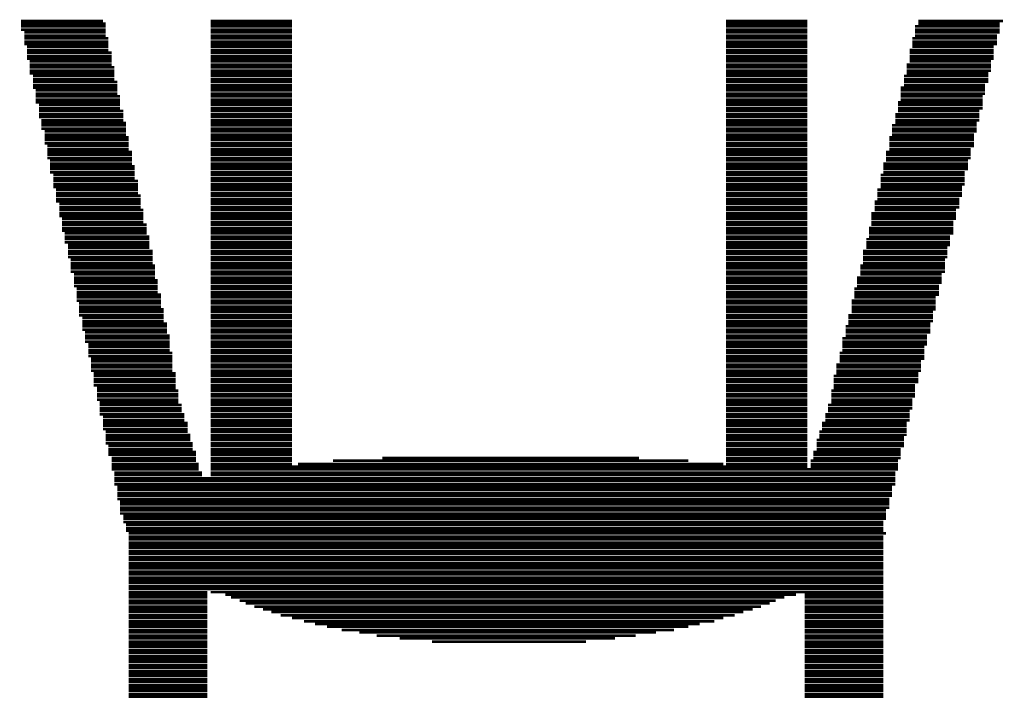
# Model space of a CAD drawing. Extents: x -1.3 to 24.2, y -3.9 to 39.2.
# Tile 9 of 34: x 9.4 to 13.1, y 8.6 to 11.2. Entities that reach past the tile are written whole.
import ezdxf

# ---------------------------------------------------------------- set-up
doc = ezdxf.new("R2010")
doc.units = 0
doc.layers.add('LIGHT_5_CLICK_V100_GTO', color=14, linetype='CONTINUOUS')

msp = doc.modelspace()

# ---------------------------------------------------------------- linework, layer by layer
at = {"layer": 'LIGHT_5_CLICK_V100_GTO', "const_width": 0.01016}
for points in [[(9.3599, 11.14806), (9.67486, 11.14806)], [(9.3599, 11.1379), (9.68502, 11.1379)], [(9.3599, 11.12774), (9.68502, 11.12774)], [(10.08888, 11.14806), (10.4013, 11.14806)], [(10.08888, 11.1379), (10.4013, 11.1379)], [(10.08888, 11.12774), (10.4013, 11.12774)], [(12.07008, 11.14806), (12.3825, 11.14806)], [(12.07008, 11.1379), (12.3825, 11.1379)], [(12.07008, 11.12774), (12.3825, 11.12774)], [(12.79652, 11.12774), (13.12164, 11.12774)], [(12.80922, 11.14806), (13.13434, 11.14806)], [(12.80922, 11.1379), (13.12164, 11.1379)], [(9.3599, 11.11504), (9.68502, 11.11504)], [(9.3726, 11.10488), (9.68502, 11.10488)], [(9.3726, 11.09218), (9.68502, 11.09218)], [(10.08888, 11.11504), (10.4013, 11.11504)], [(10.08888, 11.10488), (10.4013, 11.10488)], [(10.08888, 11.09218), (10.4013, 11.09218)], [(12.07008, 11.11504), (12.3825, 11.11504)], [(12.07008, 11.10488), (12.3825, 11.10488)], [(12.07008, 11.09218), (12.3825, 11.09218)], [(12.79652, 11.11504), (13.12164, 11.11504)], [(12.79652, 11.10488), (13.12164, 11.10488)], [(12.79652, 11.09218), (13.11148, 11.09218)], [(9.3726, 11.08202), (9.69518, 11.08202)], [(9.3726, 11.06932), (9.69518, 11.06932)], [(9.3726, 11.05916), (9.69518, 11.05916)], [(9.38276, 11.049), (9.69518, 11.049)], [(10.08888, 11.08202), (10.4013, 11.08202)], [(10.08888, 11.06932), (10.4013, 11.06932)], [(10.08888, 11.05916), (10.4013, 11.05916)], [(10.08888, 11.049), (10.4013, 11.049)], [(12.07008, 11.08202), (12.3825, 11.08202)], [(12.07008, 11.06932), (12.3825, 11.06932)], [(12.07008, 11.05916), (12.3825, 11.05916)], [(12.07008, 11.049), (12.3825, 11.049)], [(12.78636, 11.08202), (13.11148, 11.08202)], [(12.78636, 11.06932), (13.11148, 11.06932)], [(12.78636, 11.05916), (13.11148, 11.05916)], [(12.78636, 11.049), (13.09878, 11.049)], [(9.38276, 11.0363), (9.69518, 11.0363)], [(9.38276, 11.02614), (9.70788, 11.02614)], [(9.38276, 11.01344), (9.70788, 11.01344)], [(10.08888, 11.0363), (10.4013, 11.0363)], [(10.08888, 11.02614), (10.4013, 11.02614)], [(10.08888, 11.01344), (10.4013, 11.01344)], [(12.07008, 11.0363), (12.3825, 11.0363)], [(12.07008, 11.02614), (12.3825, 11.02614)], [(12.07008, 11.01344), (12.3825, 11.01344)], [(12.7762, 11.0363), (13.09878, 11.0363)], [(12.7762, 11.02614), (13.09878, 11.02614)], [(12.7762, 11.01344), (13.09878, 11.01344)], [(9.38276, 11.00328), (9.70788, 11.00328)], [(9.39292, 10.99312), (9.70788, 10.99312)], [(9.39292, 10.98042), (9.70788, 10.98042)], [(9.39292, 10.97026), (9.71804, 10.97026)], [(10.08888, 11.00328), (10.4013, 11.00328)], [(10.08888, 10.99312), (10.4013, 10.99312)], [(10.08888, 10.98042), (10.4013, 10.98042)], [(10.08888, 10.97026), (10.4013, 10.97026)], [(12.07008, 11.00328), (12.3825, 11.00328)], [(12.07008, 10.99312), (12.3825, 10.99312)], [(12.07008, 10.98042), (12.3825, 10.98042)], [(12.07008, 10.97026), (12.3825, 10.97026)], [(12.7635, 10.98042), (13.08862, 10.98042)], [(12.7635, 10.97026), (13.08862, 10.97026)], [(12.7762, 11.00328), (13.09878, 11.00328)], [(12.7762, 10.99312), (13.08862, 10.99312)], [(9.39292, 10.95756), (9.71804, 10.95756)], [(9.39292, 10.9474), (9.71804, 10.9474)], [(9.40562, 10.93724), (9.71804, 10.93724)], [(10.08888, 10.95756), (10.4013, 10.95756)], [(10.08888, 10.9474), (10.4013, 10.9474)], [(10.08888, 10.93724), (10.4013, 10.93724)], [(12.07008, 10.95756), (12.3825, 10.95756)], [(12.07008, 10.9474), (12.3825, 10.9474)], [(12.07008, 10.93724), (12.3825, 10.93724)], [(12.75334, 10.93724), (13.07846, 10.93724)], [(12.7635, 10.95756), (13.08862, 10.95756)], [(12.7635, 10.9474), (13.07846, 10.9474)], [(9.40562, 10.92454), (9.71804, 10.92454)], [(9.40562, 10.91438), (9.73074, 10.91438)], [(9.40562, 10.90168), (9.73074, 10.90168)], [(10.08888, 10.92454), (10.4013, 10.92454)], [(10.08888, 10.91438), (10.4013, 10.91438)], [(10.08888, 10.90168), (10.4013, 10.90168)], [(12.07008, 10.92454), (12.3825, 10.92454)], [(12.07008, 10.91438), (12.3825, 10.91438)], [(12.07008, 10.90168), (12.3825, 10.90168)], [(12.75334, 10.92454), (13.07846, 10.92454)], [(12.75334, 10.91438), (13.07846, 10.91438)], [(12.75334, 10.90168), (13.06576, 10.90168)], [(9.40562, 10.89152), (9.73074, 10.89152)], [(9.41578, 10.88136), (9.73074, 10.88136)], [(9.41578, 10.86866), (9.73074, 10.86866)], [(9.41578, 10.8585), (9.7409, 10.8585)], [(10.08888, 10.89152), (10.4013, 10.89152)], [(10.08888, 10.88136), (10.4013, 10.88136)], [(10.08888, 10.86866), (10.4013, 10.86866)], [(10.08888, 10.8585), (10.4013, 10.8585)], [(12.07008, 10.89152), (12.3825, 10.89152)], [(12.07008, 10.88136), (12.3825, 10.88136)], [(12.07008, 10.86866), (12.3825, 10.86866)], [(12.07008, 10.8585), (12.3825, 10.8585)], [(12.74064, 10.89152), (13.06576, 10.89152)], [(12.74064, 10.88136), (13.06576, 10.88136)], [(12.74064, 10.86866), (13.06576, 10.86866)], [(12.74064, 10.8585), (13.0556, 10.8585)], [(9.41578, 10.8458), (9.7409, 10.8458)], [(9.41578, 10.83564), (9.7409, 10.83564)], [(9.42848, 10.82548), (9.7409, 10.82548)], [(10.08888, 10.8458), (10.4013, 10.8458)], [(10.08888, 10.83564), (10.4013, 10.83564)], [(10.08888, 10.82548), (10.4013, 10.82548)], [(12.07008, 10.8458), (12.3825, 10.8458)], [(12.07008, 10.83564), (12.3825, 10.83564)], [(12.07008, 10.82548), (12.3825, 10.82548)], [(12.73048, 10.83564), (13.0556, 10.83564)], [(12.73048, 10.82548), (13.0556, 10.82548)], [(12.74064, 10.8458), (13.0556, 10.8458)], [(9.42848, 10.81278), (9.7409, 10.81278)], [(9.42848, 10.80262), (9.7536, 10.80262)], [(9.42848, 10.78992), (9.7536, 10.78992)], [(10.08888, 10.81278), (10.4013, 10.81278)], [(10.08888, 10.80262), (10.4013, 10.80262)], [(10.08888, 10.78992), (10.4013, 10.78992)], [(12.07008, 10.81278), (12.3825, 10.81278)], [(12.07008, 10.80262), (12.3825, 10.80262)], [(12.07008, 10.78992), (12.3825, 10.78992)], [(12.72032, 10.78992), (13.0429, 10.78992)], [(12.73048, 10.81278), (13.0556, 10.81278)], [(12.73048, 10.80262), (13.0429, 10.80262)], [(9.42848, 10.77976), (9.7536, 10.77976)], [(9.43864, 10.76706), (9.7536, 10.76706)], [(9.43864, 10.7569), (9.76376, 10.7569)], [(9.43864, 10.74674), (9.76376, 10.74674)], [(10.08888, 10.77976), (10.4013, 10.77976)], [(10.08888, 10.76706), (10.4013, 10.76706)], [(10.08888, 10.7569), (10.4013, 10.7569)], [(10.08888, 10.74674), (10.4013, 10.74674)], [(12.07008, 10.77976), (12.3825, 10.77976)], [(12.07008, 10.76706), (12.3825, 10.76706)], [(12.07008, 10.7569), (12.3825, 10.7569)], [(12.07008, 10.74674), (12.3825, 10.74674)], [(12.70762, 10.74674), (13.03274, 10.74674)], [(12.72032, 10.77976), (13.0429, 10.77976)], [(12.72032, 10.76706), (13.0429, 10.76706)], [(12.72032, 10.7569), (13.03274, 10.7569)], [(9.43864, 10.73404), (9.76376, 10.73404)], [(9.45134, 10.72388), (9.76376, 10.72388)], [(9.45134, 10.71118), (9.76376, 10.71118)], [(10.08888, 10.73404), (10.4013, 10.73404)], [(10.08888, 10.72388), (10.4013, 10.72388)], [(10.08888, 10.71118), (10.4013, 10.71118)], [(12.07008, 10.73404), (12.3825, 10.73404)], [(12.07008, 10.72388), (12.3825, 10.72388)], [(12.07008, 10.71118), (12.3825, 10.71118)], [(12.70762, 10.73404), (13.03274, 10.73404)], [(12.70762, 10.72388), (13.03274, 10.72388)], [(12.70762, 10.71118), (13.02258, 10.71118)], [(9.45134, 10.70102), (9.77392, 10.70102)], [(9.45134, 10.69086), (9.77392, 10.69086)], [(9.45134, 10.67816), (9.77392, 10.67816)], [(9.4615, 10.668), (9.77392, 10.668)], [(10.08888, 10.70102), (10.4013, 10.70102)], [(10.08888, 10.69086), (10.4013, 10.69086)], [(10.08888, 10.67816), (10.4013, 10.67816)], [(10.08888, 10.668), (10.4013, 10.668)], [(12.07008, 10.70102), (12.3825, 10.70102)], [(12.07008, 10.69086), (12.3825, 10.69086)], [(12.07008, 10.67816), (12.3825, 10.67816)], [(12.07008, 10.668), (12.3825, 10.668)], [(12.69746, 10.70102), (13.02258, 10.70102)], [(12.69746, 10.69086), (13.02258, 10.69086)], [(12.69746, 10.67816), (13.02258, 10.67816)], [(12.69746, 10.668), (13.02258, 10.668)], [(9.4615, 10.6553), (9.77392, 10.6553)], [(9.4615, 10.64514), (9.78662, 10.64514)], [(9.4615, 10.63498), (9.78662, 10.63498)], [(10.08888, 10.6553), (10.4013, 10.6553)], [(10.08888, 10.64514), (10.4013, 10.64514)], [(10.08888, 10.63498), (10.4013, 10.63498)], [(12.07008, 10.6553), (12.3825, 10.6553)], [(12.07008, 10.64514), (12.3825, 10.64514)], [(12.07008, 10.63498), (12.3825, 10.63498)], [(12.68476, 10.64514), (13.00988, 10.64514)], [(12.68476, 10.63498), (13.00988, 10.63498)], [(12.69746, 10.6553), (13.00988, 10.6553)], [(9.4615, 10.62228), (9.78662, 10.62228)], [(9.47166, 10.61212), (9.78662, 10.61212)], [(9.47166, 10.59942), (9.78662, 10.59942)], [(10.08888, 10.62228), (10.4013, 10.62228)], [(10.08888, 10.61212), (10.4013, 10.61212)], [(10.08888, 10.59942), (10.4013, 10.59942)], [(12.07008, 10.62228), (12.3825, 10.62228)], [(12.07008, 10.61212), (12.3825, 10.61212)], [(12.07008, 10.59942), (12.3825, 10.59942)], [(12.6746, 10.59942), (12.99972, 10.59942)], [(12.68476, 10.62228), (13.00988, 10.62228)], [(12.68476, 10.61212), (12.99972, 10.61212)], [(9.47166, 10.58926), (9.79678, 10.58926)], [(9.47166, 10.5791), (9.79678, 10.5791)], [(9.47166, 10.5664), (9.79678, 10.5664)], [(9.48436, 10.55624), (9.79678, 10.55624)], [(10.08888, 10.58926), (10.4013, 10.58926)], [(10.08888, 10.5791), (10.4013, 10.5791)], [(10.08888, 10.5664), (10.4013, 10.5664)], [(10.08888, 10.55624), (10.4013, 10.55624)], [(12.07008, 10.58926), (12.3825, 10.58926)], [(12.07008, 10.5791), (12.3825, 10.5791)], [(12.07008, 10.5664), (12.3825, 10.5664)], [(12.07008, 10.55624), (12.3825, 10.55624)], [(12.66444, 10.55624), (12.98702, 10.55624)], [(12.6746, 10.58926), (12.99972, 10.58926)], [(12.6746, 10.5791), (12.99972, 10.5791)], [(12.6746, 10.5664), (12.98702, 10.5664)], [(9.48436, 10.54354), (9.79678, 10.54354)], [(9.48436, 10.53338), (9.80948, 10.53338)], [(9.48436, 10.52068), (9.80948, 10.52068)], [(10.08888, 10.54354), (10.4013, 10.54354)], [(10.08888, 10.53338), (10.4013, 10.53338)], [(10.08888, 10.52068), (10.4013, 10.52068)], [(12.07008, 10.54354), (12.3825, 10.54354)], [(12.07008, 10.53338), (12.3825, 10.53338)], [(12.07008, 10.52068), (12.3825, 10.52068)], [(12.66444, 10.54354), (12.98702, 10.54354)], [(12.66444, 10.53338), (12.98702, 10.53338)], [(12.66444, 10.52068), (12.98702, 10.52068)], [(9.48436, 10.51052), (9.80948, 10.51052)], [(9.49452, 10.50036), (9.80948, 10.50036)], [(9.49452, 10.48766), (9.80948, 10.48766)], [(10.08888, 10.51052), (10.4013, 10.51052)], [(10.08888, 10.50036), (10.4013, 10.50036)], [(10.08888, 10.48766), (10.4013, 10.48766)], [(12.07008, 10.51052), (12.3825, 10.51052)], [(12.07008, 10.50036), (12.3825, 10.50036)], [(12.07008, 10.48766), (12.3825, 10.48766)], [(12.65174, 10.50036), (12.97686, 10.50036)], [(12.65174, 10.48766), (12.97686, 10.48766)], [(12.66444, 10.51052), (12.97686, 10.51052)], [(9.49452, 10.4775), (9.81964, 10.4775)], [(9.49452, 10.4648), (9.81964, 10.4648)], [(9.49452, 10.45464), (9.81964, 10.45464)], [(9.50722, 10.44448), (9.81964, 10.44448)], [(10.08888, 10.4775), (10.4013, 10.4775)], [(10.08888, 10.4648), (10.4013, 10.4648)], [(10.08888, 10.45464), (10.4013, 10.45464)], [(10.08888, 10.44448), (10.4013, 10.44448)], [(12.07008, 10.4775), (12.3825, 10.4775)], [(12.07008, 10.4648), (12.3825, 10.4648)], [(12.07008, 10.45464), (12.3825, 10.45464)], [(12.07008, 10.44448), (12.3825, 10.44448)], [(12.64158, 10.45464), (12.9667, 10.45464)], [(12.64158, 10.44448), (12.9667, 10.44448)], [(12.65174, 10.4775), (12.97686, 10.4775)], [(12.65174, 10.4648), (12.9667, 10.4648)], [(9.50722, 10.43178), (9.81964, 10.43178)], [(9.50722, 10.42162), (9.8298, 10.42162)], [(9.50722, 10.40892), (9.8298, 10.40892)], [(10.08888, 10.43178), (10.4013, 10.43178)], [(10.08888, 10.42162), (10.4013, 10.42162)], [(10.08888, 10.40892), (10.4013, 10.40892)], [(12.07008, 10.43178), (12.3825, 10.43178)], [(12.07008, 10.42162), (12.3825, 10.42162)], [(12.07008, 10.40892), (12.3825, 10.40892)], [(12.62888, 10.40892), (12.954, 10.40892)], [(12.64158, 10.43178), (12.9667, 10.43178)], [(12.64158, 10.42162), (12.954, 10.42162)], [(9.50722, 10.39876), (9.8298, 10.39876)], [(9.51738, 10.3886), (9.8298, 10.3886)], [(9.51738, 10.3759), (9.8298, 10.3759)], [(9.51738, 10.36574), (9.8425, 10.36574)], [(10.08888, 10.39876), (10.4013, 10.39876)], [(10.08888, 10.3886), (10.4013, 10.3886)], [(10.08888, 10.3759), (10.4013, 10.3759)], [(10.08888, 10.36574), (10.4013, 10.36574)], [(12.07008, 10.39876), (12.3825, 10.39876)], [(12.07008, 10.3886), (12.3825, 10.3886)], [(12.07008, 10.3759), (12.3825, 10.3759)], [(12.07008, 10.36574), (12.3825, 10.36574)], [(12.62888, 10.39876), (12.954, 10.39876)], [(12.62888, 10.3886), (12.954, 10.3886)], [(12.62888, 10.3759), (12.94384, 10.3759)], [(12.62888, 10.36574), (12.94384, 10.36574)], [(9.51738, 10.35304), (9.8425, 10.35304)], [(9.51738, 10.34288), (9.8425, 10.34288)], [(9.52754, 10.33272), (9.8425, 10.33272)], [(10.08888, 10.35304), (10.4013, 10.35304)], [(10.08888, 10.34288), (10.4013, 10.34288)], [(10.08888, 10.33272), (10.4013, 10.33272)], [(12.07008, 10.35304), (12.3825, 10.35304)], [(12.07008, 10.34288), (12.3825, 10.34288)], [(12.07008, 10.33272), (12.3825, 10.33272)], [(12.61872, 10.35304), (12.94384, 10.35304)], [(12.61872, 10.34288), (12.94384, 10.34288)], [(12.61872, 10.33272), (12.94384, 10.33272)], [(9.52754, 10.32002), (9.85266, 10.32002)], [(9.52754, 10.30986), (9.85266, 10.30986)], [(9.52754, 10.29716), (9.85266, 10.29716)], [(10.08888, 10.32002), (10.4013, 10.32002)], [(10.08888, 10.30986), (10.4013, 10.30986)], [(10.08888, 10.29716), (10.4013, 10.29716)], [(12.07008, 10.32002), (12.3825, 10.32002)], [(12.07008, 10.30986), (12.3825, 10.30986)], [(12.07008, 10.29716), (12.3825, 10.29716)], [(12.60856, 10.30986), (12.93114, 10.30986)], [(12.60856, 10.29716), (12.93114, 10.29716)], [(12.61872, 10.32002), (12.93114, 10.32002)], [(9.54024, 10.287), (9.85266, 10.287)], [(9.54024, 10.27684), (9.85266, 10.27684)], [(9.54024, 10.26414), (9.86536, 10.26414)], [(9.54024, 10.25398), (9.86536, 10.25398)], [(10.08888, 10.287), (10.4013, 10.287)], [(10.08888, 10.27684), (10.4013, 10.27684)], [(10.08888, 10.26414), (10.4013, 10.26414)], [(10.08888, 10.25398), (10.4013, 10.25398)], [(12.07008, 10.287), (12.3825, 10.287)], [(12.07008, 10.27684), (12.3825, 10.27684)], [(12.07008, 10.26414), (12.3825, 10.26414)], [(12.07008, 10.25398), (12.3825, 10.25398)], [(12.59586, 10.26414), (12.92098, 10.26414)], [(12.59586, 10.25398), (12.92098, 10.25398)], [(12.60856, 10.287), (12.93114, 10.287)], [(12.60856, 10.27684), (12.92098, 10.27684)], [(9.54024, 10.24128), (9.86536, 10.24128)], [(9.5504, 10.23112), (9.86536, 10.23112)], [(9.5504, 10.21842), (9.86536, 10.21842)], [(10.08888, 10.24128), (10.4013, 10.24128)], [(10.08888, 10.23112), (10.4013, 10.23112)], [(10.08888, 10.21842), (10.4013, 10.21842)], [(12.07008, 10.24128), (12.3825, 10.24128)], [(12.07008, 10.23112), (12.3825, 10.23112)], [(12.07008, 10.21842), (12.3825, 10.21842)], [(12.59586, 10.24128), (12.92098, 10.24128)], [(12.59586, 10.23112), (12.91082, 10.23112)], [(12.59586, 10.21842), (12.91082, 10.21842)], [(9.5504, 10.20826), (9.87552, 10.20826)], [(9.5504, 10.1981), (9.87552, 10.1981)], [(9.5504, 10.1854), (9.87552, 10.1854)], [(10.08888, 10.20826), (10.4013, 10.20826)], [(10.08888, 10.1981), (10.4013, 10.1981)], [(10.08888, 10.1854), (10.4013, 10.1854)], [(12.07008, 10.20826), (12.3825, 10.20826)], [(12.07008, 10.1981), (12.3825, 10.1981)], [(12.07008, 10.1854), (12.3825, 10.1854)], [(12.5857, 10.20826), (12.91082, 10.20826)], [(12.5857, 10.1981), (12.91082, 10.1981)], [(12.5857, 10.1854), (12.91082, 10.1854)], [(9.5631, 10.17524), (9.87552, 10.17524)], [(9.5631, 10.16254), (9.87552, 10.16254)], [(9.5631, 10.15238), (9.88568, 10.15238)], [(9.5631, 10.14222), (9.88568, 10.14222)], [(10.08888, 10.17524), (10.4013, 10.17524)], [(10.08888, 10.16254), (10.4013, 10.16254)], [(10.08888, 10.15238), (10.4013, 10.15238)], [(10.08888, 10.14222), (10.4013, 10.14222)], [(12.07008, 10.17524), (12.3825, 10.17524)], [(12.07008, 10.16254), (12.3825, 10.16254)], [(12.07008, 10.15238), (12.3825, 10.15238)], [(12.07008, 10.14222), (12.3825, 10.14222)], [(12.573, 10.16254), (12.89812, 10.16254)], [(12.573, 10.15238), (12.89812, 10.15238)], [(12.573, 10.14222), (12.89812, 10.14222)], [(12.5857, 10.17524), (12.89812, 10.17524)], [(9.5631, 10.12952), (9.88568, 10.12952)], [(9.57326, 10.11936), (9.88568, 10.11936)], [(9.57326, 10.10666), (9.88568, 10.10666)], [(10.08888, 10.12952), (10.4013, 10.12952)], [(10.08888, 10.11936), (10.4013, 10.11936)], [(10.08888, 10.10666), (10.4013, 10.10666)], [(12.07008, 10.12952), (12.3825, 10.12952)], [(12.07008, 10.11936), (12.3825, 10.11936)], [(12.07008, 10.10666), (12.3825, 10.10666)], [(12.56284, 10.11936), (12.88796, 10.11936)], [(12.56284, 10.10666), (12.88796, 10.10666)], [(12.573, 10.12952), (12.88796, 10.12952)], [(9.57326, 10.0965), (9.89838, 10.0965)], [(9.57326, 10.08634), (9.89838, 10.08634)], [(9.57326, 10.07364), (9.89838, 10.07364)], [(9.58342, 10.06348), (9.89838, 10.06348)], [(10.08888, 10.0965), (10.4013, 10.0965)], [(10.08888, 10.08634), (10.4013, 10.08634)], [(10.08888, 10.07364), (10.4013, 10.07364)], [(10.08888, 10.06348), (10.4013, 10.06348)], [(12.07008, 10.0965), (12.3825, 10.0965)], [(12.07008, 10.08634), (12.3825, 10.08634)], [(12.07008, 10.07364), (12.3825, 10.07364)], [(12.07008, 10.06348), (12.3825, 10.06348)], [(12.55268, 10.07364), (12.87526, 10.07364)], [(12.55268, 10.06348), (12.87526, 10.06348)], [(12.56284, 10.0965), (12.88796, 10.0965)], [(12.56284, 10.08634), (12.87526, 10.08634)], [(9.58342, 10.05078), (9.89838, 10.05078)], [(9.58342, 10.04062), (9.90854, 10.04062)], [(9.58342, 10.03046), (9.90854, 10.03046)], [(10.08888, 10.05078), (10.4013, 10.05078)], [(10.08888, 10.04062), (10.4013, 10.04062)], [(10.08888, 10.03046), (10.4013, 10.03046)], [(12.07008, 10.05078), (12.3825, 10.05078)], [(12.07008, 10.04062), (12.3825, 10.04062)], [(12.07008, 10.03046), (12.3825, 10.03046)], [(12.55268, 10.05078), (12.87526, 10.05078)], [(12.55268, 10.04062), (12.87526, 10.04062)], [(12.55268, 10.03046), (12.8651, 10.03046)], [(9.58342, 10.01776), (9.90854, 10.01776)], [(9.59612, 10.0076), (9.90854, 10.0076)], [(9.59612, 9.9949), (9.90854, 9.9949)], [(10.08888, 10.01776), (10.4013, 10.01776)], [(10.08888, 10.0076), (10.4013, 10.0076)], [(10.08888, 9.9949), (10.4013, 9.9949)], [(12.07008, 10.01776), (12.3825, 10.01776)], [(12.07008, 10.0076), (12.3825, 10.0076)], [(12.07008, 9.9949), (12.3825, 9.9949)], [(12.53998, 10.01776), (12.8651, 10.01776)], [(12.53998, 10.0076), (12.8651, 10.0076)], [(12.53998, 9.9949), (12.8651, 9.9949)], [(9.59612, 9.98474), (9.92124, 9.98474)], [(9.59612, 9.97458), (9.92124, 9.97458)], [(9.59612, 9.96188), (9.92124, 9.96188)], [(9.60628, 9.95172), (9.92124, 9.95172)], [(10.08888, 9.98474), (10.4013, 9.98474)], [(10.08888, 9.97458), (10.4013, 9.97458)], [(10.08888, 9.96188), (10.4013, 9.96188)], [(10.08888, 9.95172), (10.4013, 9.95172)], [(12.07008, 9.98474), (12.3825, 9.98474)], [(12.07008, 9.97458), (12.3825, 9.97458)], [(12.07008, 9.96188), (12.3825, 9.96188)], [(12.07008, 9.95172), (12.3825, 9.95172)], [(12.52982, 9.97458), (12.85494, 9.97458)], [(12.52982, 9.96188), (12.85494, 9.96188)], [(12.52982, 9.95172), (12.85494, 9.95172)], [(12.53998, 9.98474), (12.85494, 9.98474)], [(9.60628, 9.93902), (9.9314, 9.93902)], [(9.60628, 9.92886), (9.9314, 9.92886)], [(9.60628, 9.91616), (9.9314, 9.91616)], [(10.08888, 9.93902), (10.4013, 9.93902)], [(10.08888, 9.92886), (10.4013, 9.92886)], [(10.08888, 9.91616), (10.4013, 9.91616)], [(12.07008, 9.93902), (12.3825, 9.93902)], [(12.07008, 9.92886), (12.3825, 9.92886)], [(12.07008, 9.91616), (12.3825, 9.91616)], [(12.51712, 9.92886), (12.84224, 9.92886)], [(12.51712, 9.91616), (12.84224, 9.91616)], [(12.52982, 9.93902), (12.84224, 9.93902)], [(9.61898, 9.906), (9.9314, 9.906)], [(9.61898, 9.89584), (9.9314, 9.89584)], [(9.61898, 9.88314), (9.9314, 9.88314)], [(9.61898, 9.87298), (9.94156, 9.87298)], [(10.08888, 9.906), (10.4013, 9.906)], [(10.08888, 9.89584), (10.4013, 9.89584)], [(10.08888, 9.88314), (10.4013, 9.88314)], [(10.08888, 9.87298), (10.4013, 9.87298)], [(12.07008, 9.906), (12.3825, 9.906)], [(12.07008, 9.89584), (12.3825, 9.89584)], [(12.07008, 9.88314), (12.3825, 9.88314)], [(12.07008, 9.87298), (12.3825, 9.87298)], [(12.50696, 9.87298), (12.83208, 9.87298)], [(12.51712, 9.906), (12.84224, 9.906)], [(12.51712, 9.89584), (12.83208, 9.89584)], [(12.51712, 9.88314), (12.83208, 9.88314)], [(9.61898, 9.86028), (9.94156, 9.86028)], [(9.62914, 9.85012), (9.94156, 9.85012)], [(9.62914, 9.83996), (9.94156, 9.83996)], [(10.08888, 9.86028), (10.4013, 9.86028)], [(10.08888, 9.85012), (10.4013, 9.85012)], [(10.08888, 9.83996), (10.4013, 9.83996)], [(12.07008, 9.86028), (12.3825, 9.86028)], [(12.07008, 9.85012), (12.3825, 9.85012)], [(12.07008, 9.83996), (12.3825, 9.83996)], [(12.50696, 9.86028), (12.83208, 9.86028)], [(12.50696, 9.85012), (12.83208, 9.85012)], [(12.50696, 9.83996), (12.81938, 9.83996)], [(9.62914, 9.82726), (9.94156, 9.82726)], [(9.62914, 9.8171), (9.94156, 9.8171)], [(9.62914, 9.8044), (9.94156, 9.8044)], [(10.08888, 9.82726), (10.4013, 9.82726)], [(10.08888, 9.8171), (10.4013, 9.8171)], [(10.08888, 9.8044), (10.4013, 9.8044)], [(12.07008, 9.82726), (12.3825, 9.82726)], [(12.07008, 9.8171), (12.3825, 9.8171)], [(12.07008, 9.8044), (12.3825, 9.8044)], [(12.49426, 9.82726), (12.81938, 9.82726)], [(12.49426, 9.8171), (12.81938, 9.8171)], [(12.49426, 9.8044), (12.81938, 9.8044)], [(9.6393, 9.79424), (9.95426, 9.79424)], [(9.6393, 9.78408), (9.95426, 9.78408)], [(9.6393, 9.77138), (9.95426, 9.77138)], [(9.6393, 9.76122), (9.95426, 9.76122)], [(10.08888, 9.79424), (10.4013, 9.79424)], [(10.08888, 9.78408), (10.4013, 9.78408)], [(10.08888, 9.77138), (10.4013, 9.77138)], [(10.08888, 9.76122), (10.4013, 9.76122)], [(12.07008, 9.79424), (12.3825, 9.79424)], [(12.07008, 9.78408), (12.3825, 9.78408)], [(12.07008, 9.77138), (12.3825, 9.77138)], [(12.07008, 9.76122), (12.3825, 9.76122)], [(12.4841, 9.78408), (12.80922, 9.78408)], [(12.4841, 9.77138), (12.80922, 9.77138)], [(12.4841, 9.76122), (12.80922, 9.76122)], [(12.49426, 9.79424), (12.80922, 9.79424)], [(9.6393, 9.74852), (9.95426, 9.74852)], [(9.652, 9.73836), (9.95426, 9.73836)], [(9.652, 9.7282), (9.96442, 9.7282)], [(10.08888, 9.74852), (10.4013, 9.74852)], [(10.08888, 9.73836), (10.4013, 9.73836)], [(10.08888, 9.7282), (10.4013, 9.7282)], [(12.07008, 9.74852), (12.3825, 9.74852)], [(12.07008, 9.73836), (12.3825, 9.73836)], [(12.07008, 9.7282), (12.3825, 9.7282)], [(12.47394, 9.7282), (12.79652, 9.7282)], [(12.4841, 9.74852), (12.79652, 9.74852)], [(12.4841, 9.73836), (12.79652, 9.73836)], [(9.652, 9.7155), (9.96442, 9.7155)], [(9.652, 9.70534), (9.96442, 9.70534)], [(9.652, 9.69264), (9.96442, 9.69264)], [(10.08888, 9.7155), (10.4013, 9.7155)], [(10.08888, 9.70534), (10.4013, 9.70534)], [(10.08888, 9.69264), (10.4013, 9.69264)], [(12.07008, 9.7155), (12.3825, 9.7155)], [(12.07008, 9.70534), (12.3825, 9.70534)], [(12.07008, 9.69264), (12.3825, 9.69264)], [(12.47394, 9.7155), (12.79652, 9.7155)], [(12.47394, 9.70534), (12.79652, 9.70534)], [(12.47394, 9.69264), (12.78636, 9.69264)], [(9.66216, 9.68248), (9.96442, 9.68248)], [(9.66216, 9.67232), (9.97712, 9.67232)], [(9.66216, 9.65962), (9.97712, 9.65962)], [(9.66216, 9.64946), (9.97712, 9.64946)], [(10.08888, 9.68248), (10.4013, 9.68248)], [(10.08888, 9.67232), (10.4013, 9.67232)], [(10.08888, 9.65962), (10.4013, 9.65962)], [(10.08888, 9.64946), (10.4013, 9.64946)], [(12.07008, 9.68248), (12.3825, 9.68248)], [(12.07008, 9.67232), (12.3825, 9.67232)], [(12.07008, 9.65962), (12.3825, 9.65962)], [(12.07008, 9.64946), (12.3825, 9.64946)], [(12.46124, 9.67232), (12.78636, 9.67232)], [(12.46124, 9.65962), (12.78636, 9.65962)], [(12.46124, 9.64946), (12.7762, 9.64946)], [(12.47394, 9.68248), (12.78636, 9.68248)], [(9.66216, 9.63676), (9.98728, 9.63676)], [(9.67486, 9.6266), (9.98728, 9.6266)], [(9.67486, 9.6139), (9.98728, 9.6139)], [(10.08888, 9.63676), (10.4013, 9.63676)], [(10.08888, 9.6266), (10.4013, 9.6266)], [(10.08888, 9.6139), (10.4013, 9.6139)], [(12.07008, 9.63676), (12.3825, 9.63676)], [(12.07008, 9.6266), (12.3825, 9.6266)], [(12.07008, 9.6139), (12.3825, 9.6139)], [(12.45108, 9.63676), (12.7762, 9.63676)], [(12.45108, 9.6266), (12.7762, 9.6266)], [(12.45108, 9.6139), (12.7762, 9.6139)], [(9.67486, 9.60374), (9.99998, 9.60374)], [(9.67486, 9.59358), (9.99998, 9.59358)], [(9.67486, 9.58088), (9.99998, 9.58088)], [(9.68502, 9.57072), (9.99998, 9.57072)], [(10.08888, 9.60374), (10.4013, 9.60374)], [(10.08888, 9.59358), (10.4013, 9.59358)], [(10.08888, 9.58088), (10.4013, 9.58088)], [(10.08888, 9.57072), (10.4013, 9.57072)], [(12.07008, 9.60374), (12.3825, 9.60374)], [(12.07008, 9.59358), (12.3825, 9.59358)], [(12.07008, 9.58088), (12.3825, 9.58088)], [(12.07008, 9.57072), (12.3825, 9.57072)], [(12.42822, 9.57072), (12.7635, 9.57072)], [(12.43838, 9.60374), (12.7635, 9.60374)], [(12.43838, 9.59358), (12.7635, 9.59358)], [(12.43838, 9.58088), (12.7635, 9.58088)], [(9.68502, 9.55802), (10.01014, 9.55802)], [(9.68502, 9.54786), (10.01014, 9.54786)], [(9.68502, 9.5377), (10.01014, 9.5377)], [(10.08888, 9.55802), (10.4013, 9.55802)], [(10.08888, 9.54786), (10.4013, 9.54786)], [(10.08888, 9.5377), (10.4013, 9.5377)], [(12.07008, 9.55802), (12.3825, 9.55802)], [(12.07008, 9.54786), (12.3825, 9.54786)], [(12.07008, 9.5377), (12.3825, 9.5377)], [(12.41806, 9.5377), (12.75334, 9.5377)], [(12.42822, 9.55802), (12.7635, 9.55802)], [(12.42822, 9.54786), (12.75334, 9.54786)], [(9.68502, 9.525), (10.0203, 9.525)], [(9.69518, 9.51484), (10.0203, 9.51484)], [(9.69518, 9.50214), (10.0203, 9.50214)], [(10.08888, 9.525), (10.4013, 9.525)], [(10.08888, 9.51484), (10.4013, 9.51484)], [(10.08888, 9.50214), (10.4013, 9.50214)], [(12.07008, 9.525), (12.3825, 9.525)], [(12.07008, 9.51484), (12.3825, 9.51484)], [(12.07008, 9.50214), (12.3825, 9.50214)], [(12.41806, 9.525), (12.75334, 9.525)], [(12.41806, 9.51484), (12.75334, 9.51484)], [(12.41806, 9.50214), (12.74064, 9.50214)], [(9.69518, 9.49198), (10.033, 9.49198)], [(9.69518, 9.48182), (10.033, 9.48182)], [(9.70788, 9.46912), (10.033, 9.46912)], [(9.70788, 9.45896), (10.033, 9.45896)], [(10.08888, 9.49198), (10.4013, 9.49198)], [(10.08888, 9.48182), (10.4013, 9.48182)], [(10.08888, 9.46912), (10.4013, 9.46912)], [(10.08888, 9.45896), (10.4013, 9.45896)], [(10.55878, 9.45896), (11.9253, 9.45896)], [(10.74928, 9.46912), (11.7348, 9.46912)], [(12.07008, 9.49198), (12.3825, 9.49198)], [(12.07008, 9.48182), (12.3825, 9.48182)], [(12.07008, 9.46912), (12.3825, 9.46912)], [(12.07008, 9.45896), (12.3825, 9.45896)], [(12.3952, 9.45896), (12.73048, 9.45896)], [(12.40536, 9.49198), (12.74064, 9.49198)], [(12.40536, 9.48182), (12.74064, 9.48182)], [(12.40536, 9.46912), (12.74064, 9.46912)], [(9.70788, 9.44626), (10.04316, 9.44626)], [(9.70788, 9.4361), (10.04316, 9.4361)], [(9.70788, 9.42594), (10.04316, 9.42594)], [(10.08888, 9.44626), (10.4013, 9.44626)], [(10.08888, 9.4361), (12.3825, 9.4361)], [(10.08888, 9.42594), (12.73048, 9.42594)], [(10.42416, 9.44626), (12.05992, 9.44626)], [(12.07008, 9.44626), (12.3825, 9.44626)], [(12.3952, 9.44626), (12.73048, 9.44626)], [(12.3952, 9.4361), (12.73048, 9.4361)], [(9.71804, 9.41324), (10.05586, 9.41324)], [(9.71804, 9.40308), (10.05586, 9.40308)], [(9.71804, 9.39038), (12.72032, 9.39038)], [(10.08888, 9.41324), (12.72032, 9.41324)], [(10.08888, 9.40308), (12.72032, 9.40308)], [(9.71804, 9.38022), (12.72032, 9.38022)], [(9.71804, 9.36752), (12.72032, 9.36752)], [(9.73074, 9.35736), (12.70762, 9.35736)], [(9.73074, 9.3472), (12.70762, 9.3472)], [(9.73074, 9.3345), (12.70762, 9.3345)], [(9.73074, 9.32434), (12.70762, 9.32434)], [(9.73074, 9.31164), (12.69746, 9.31164)], [(9.7409, 9.30148), (12.69746, 9.30148)], [(9.7409, 9.29132), (12.69746, 9.29132)], [(9.7409, 9.27862), (12.69746, 9.27862)], [(9.7409, 9.26846), (12.68476, 9.26846)], [(9.7409, 9.25576), (12.68476, 9.25576)], [(9.7536, 9.2456), (12.68476, 9.2456)], [(9.7536, 9.23544), (12.68476, 9.23544)], [(9.7536, 9.22274), (12.6746, 9.22274)], [(9.76376, 9.21258), (12.6746, 9.21258)], [(9.76376, 9.19988), (12.6746, 9.19988)], [(9.76376, 9.18972), (12.6746, 9.18972)], [(9.77392, 9.17956), (12.68476, 9.17956)], [(9.77392, 9.16686), (12.6746, 9.16686)], [(9.77392, 9.1567), (12.6746, 9.1567)], [(9.77392, 9.144), (12.6746, 9.144)], [(9.77392, 9.13384), (12.6746, 9.13384)], [(9.77392, 9.12368), (12.6746, 9.12368)], [(9.77392, 9.11098), (12.6746, 9.11098)], [(9.77392, 9.10082), (12.6746, 9.10082)], [(9.77392, 9.08812), (12.6746, 9.08812)], [(9.77392, 9.07796), (12.6746, 9.07796)], [(9.77392, 9.06526), (12.6746, 9.06526)], [(9.77392, 9.0551), (12.6746, 9.0551)], [(9.77392, 9.04494), (12.6746, 9.04494)], [(9.77392, 9.03224), (12.6746, 9.03224)], [(9.77392, 9.02208), (12.6746, 9.02208)], [(9.77392, 9.00938), (12.6746, 9.00938)], [(9.77392, 8.99922), (12.6746, 8.99922)], [(9.77392, 8.98906), (12.6746, 8.98906)], [(9.77392, 8.97636), (12.6746, 8.97636)], [(9.77392, 8.9662), (12.6746, 8.9662)], [(9.77392, 8.9535), (10.07618, 8.9535)], [(9.77392, 8.94334), (10.07618, 8.94334)], [(9.77392, 8.93318), (10.07618, 8.93318)], [(10.08888, 8.9535), (12.6746, 8.9535)], [(10.14476, 8.94334), (12.33932, 8.94334)], [(10.16762, 8.93318), (12.2936, 8.93318)], [(12.37234, 8.94334), (12.6746, 8.94334)], [(12.37234, 8.93318), (12.6746, 8.93318)], [(9.77392, 8.92048), (10.07618, 8.92048)], [(9.77392, 8.91032), (10.07618, 8.91032)], [(9.77392, 8.89762), (10.07618, 8.89762)], [(10.20064, 8.92048), (12.26058, 8.92048)], [(10.2235, 8.91032), (12.23772, 8.91032)], [(10.25652, 8.89762), (12.2047, 8.89762)], [(12.37234, 8.92048), (12.6746, 8.92048)], [(12.37234, 8.91032), (12.6746, 8.91032)], [(12.37234, 8.89762), (12.6746, 8.89762)], [(9.77392, 8.88746), (10.07618, 8.88746)], [(9.77392, 8.8773), (10.07618, 8.8773)], [(9.77392, 8.8646), (10.07618, 8.8646)], [(9.77392, 8.85444), (10.07618, 8.85444)], [(10.28954, 8.88746), (12.17168, 8.88746)], [(10.32256, 8.8773), (12.13612, 8.8773)], [(10.35812, 8.8646), (12.1031, 8.8646)], [(10.4013, 8.85444), (12.05992, 8.85444)], [(12.37234, 8.88746), (12.6746, 8.88746)], [(12.37234, 8.8773), (12.6746, 8.8773)], [(12.37234, 8.8646), (12.6746, 8.8646)], [(12.37234, 8.85444), (12.6746, 8.85444)], [(9.77392, 8.84174), (10.07618, 8.84174)], [(9.77392, 8.83158), (10.07618, 8.83158)], [(9.77392, 8.82142), (10.07618, 8.82142)], [(10.44702, 8.84174), (12.02436, 8.84174)], [(10.4902, 8.83158), (11.96848, 8.83158)], [(10.53592, 8.82142), (11.9253, 8.82142)], [(12.37234, 8.84174), (12.6746, 8.84174)], [(12.37234, 8.83158), (12.6746, 8.83158)], [(12.37234, 8.82142), (12.6746, 8.82142)], [(9.77392, 8.80872), (10.07618, 8.80872)], [(9.77392, 8.79856), (10.07618, 8.79856)], [(9.77392, 8.78586), (10.07618, 8.78586)], [(9.77392, 8.7757), (10.07618, 8.7757)], [(10.5918, 8.80872), (11.86942, 8.80872)], [(10.66038, 8.79856), (11.80084, 8.79856)], [(10.72642, 8.78586), (11.7221, 8.78586)], [(10.81532, 8.7757), (11.64336, 8.7757)], [(12.37234, 8.80872), (12.6746, 8.80872)], [(12.37234, 8.79856), (12.6746, 8.79856)], [(12.37234, 8.78586), (12.6746, 8.78586)], [(12.37234, 8.7757), (12.6746, 8.7757)], [(9.77392, 8.763), (10.07618, 8.763)], [(9.77392, 8.75284), (10.07618, 8.75284)], [(9.77392, 8.74268), (10.07618, 8.74268)], [(10.93978, 8.763), (11.5316, 8.763)], [(12.37234, 8.763), (12.6746, 8.763)], [(12.37234, 8.75284), (12.6746, 8.75284)], [(12.37234, 8.74268), (12.6746, 8.74268)], [(9.77392, 8.72998), (10.07618, 8.72998)], [(9.77392, 8.71982), (10.07618, 8.71982)], [(9.77392, 8.70712), (10.07618, 8.70712)], [(12.37234, 8.72998), (12.6746, 8.72998)], [(12.37234, 8.71982), (12.6746, 8.71982)], [(12.37234, 8.70712), (12.6746, 8.70712)], [(9.77392, 8.69696), (10.07618, 8.69696)], [(9.77392, 8.6868), (10.07618, 8.6868)], [(9.77392, 8.6741), (10.07618, 8.6741)], [(9.77392, 8.66394), (10.07618, 8.66394)], [(12.37234, 8.69696), (12.6746, 8.69696)], [(12.37234, 8.6868), (12.6746, 8.6868)], [(12.37234, 8.6741), (12.6746, 8.6741)], [(12.37234, 8.66394), (12.6746, 8.66394)], [(9.77392, 8.65124), (10.07618, 8.65124)], [(9.77392, 8.64108), (10.07618, 8.64108)], [(9.77392, 8.63092), (10.07618, 8.63092)], [(12.37234, 8.65124), (12.6746, 8.65124)], [(12.37234, 8.64108), (12.6746, 8.64108)], [(12.37234, 8.63092), (12.6746, 8.63092)], [(9.77392, 8.61822), (10.07618, 8.61822)], [(9.77392, 8.60806), (10.07618, 8.60806)], [(9.77392, 8.59536), (10.07618, 8.59536)], [(12.37234, 8.61822), (12.6746, 8.61822)], [(12.37234, 8.60806), (12.6746, 8.60806)], [(12.37234, 8.59536), (12.6746, 8.59536)], [(9.77392, 8.5852), (10.07618, 8.5852)], [(9.77392, 8.57504), (10.07618, 8.57504)], [(9.77392, 8.56234), (10.07618, 8.56234)], [(9.77392, 8.55218), (10.07618, 8.55218)], [(12.37234, 8.5852), (12.6746, 8.5852)], [(12.37234, 8.57504), (12.6746, 8.57504)], [(12.37234, 8.56234), (12.6746, 8.56234)], [(12.37234, 8.55218), (12.6746, 8.55218)]]:
    msp.add_lwpolyline(points, dxfattribs=at)

doc.saveas('drawing.dxf')
